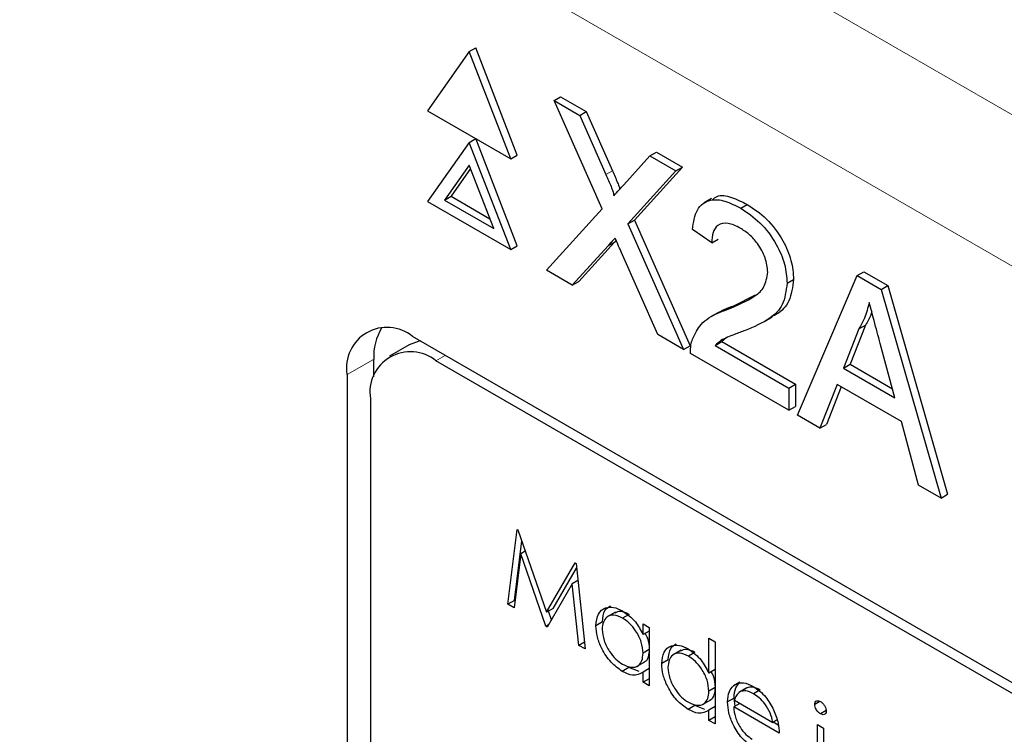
# Paper-space layout 'Blatt4' of a CAD drawing. Header units: millimetres. Extents: x 5 to 418, y 2 to 292.
# Tile 43 of 117: x 120.04 to 121.81, y 188.57 to 189.85. Entities that reach past the tile are written whole.
import ezdxf

# ---------------------------------------------------------------- set-up
doc = ezdxf.new("R2010")
doc.units = ezdxf.units.MM

psp = doc.layouts.new('Blatt4')

# ---------------------------------------------------------------- linework, layer by layer
at = {"color": 7, "linetype": 'Continuous', "lineweight": 18}
for p, q in [((120.1216, 190.6603), (127.5503, 186.3718)), ((127.4324, 186.1676), (120.0037, 190.4561)), ((121.0901, 189.5723), (121.1019, 189.5791)), ((121.0937, 189.4442), (121.1054, 189.451)), ((120.7844, 189.2375), (120.8012, 189.2472)), ((120.6724, 189.2399), (120.6245, 189.2132))]:
    psp.add_line(p, q, dxfattribs=at)
at = {"color": 7, "linetype": 'Continuous', "lineweight": 25}
for p, q in [((120.844, 189.7936), (120.8558, 189.8004)), ((120.9306, 189.6075), (120.8558, 189.8004)), ((120.844, 189.7936), (120.7691, 189.6871)), ((120.9188, 189.6007), (120.844, 189.7936)), ((120.9968, 189.7054), (121.0086, 189.7122)), ((121.0086, 189.7122), (121.0546, 189.6856)), ((121.0831, 189.511), (120.9968, 189.7054)), ((120.9968, 189.7054), (121.0428, 189.6788)), ((120.7691, 189.6871), (120.9188, 189.6007)), ((121.0428, 189.6788), (121.0546, 189.6856)), ((121.0428, 189.6788), (121.0901, 189.5723)), ((121.0546, 189.6856), (121.1019, 189.5791)), ((120.844, 189.6303), (120.8558, 189.6371)), ((120.9306, 189.4442), (120.8558, 189.6371)), ((120.844, 189.6303), (120.7691, 189.5238)), ((120.9188, 189.4374), (120.844, 189.6303)), ((120.9188, 189.6007), (120.9306, 189.6075)), ((121.1219, 189.5539), (121.169, 189.606)), ((121.169, 189.606), (121.1808, 189.6128)), ((121.169, 189.606), (121.2157, 189.579)), ((121.1808, 189.6128), (121.2275, 189.5858)), ((120.844, 189.5895), (120.7998, 189.5266)), ((120.8465, 189.5831), (120.8115, 189.5334)), ((120.8882, 189.4755), (120.844, 189.5895)), ((121.2275, 189.5858), (121.1412, 189.4905)), ((121.2157, 189.579), (121.2275, 189.5858)), ((121.2157, 189.579), (121.1294, 189.4837)), ((120.7998, 189.5266), (120.8115, 189.5334)), ((120.8115, 189.5334), (120.8814, 189.493)), ((120.7691, 189.5238), (120.9188, 189.4374)), ((120.7998, 189.5266), (120.8882, 189.4755)), ((121.2797, 189.5293), (121.2665, 189.5216)), ((121.3323, 189.5118), (121.344, 189.5186)), ((120.9829, 189.4004), (121.0831, 189.511)), ((121.1294, 189.4837), (121.1412, 189.4905)), ((121.1294, 189.4837), (121.2296, 189.258)), ((121.1412, 189.4905), (121.2414, 189.2648)), ((121.2801, 189.4496), (121.2454, 189.4736)), ((120.9188, 189.4374), (120.9306, 189.4442)), ((121.0937, 189.4442), (121.0295, 189.3735)), ((121.1054, 189.451), (121.0413, 189.3803)), ((121.1083, 189.4542), (121.1054, 189.451)), ((121.2801, 189.4496), (121.2919, 189.4564)), ((121.1835, 189.2846), (121.1176, 189.4333)), ((121.0295, 189.3735), (120.9829, 189.4004)), ((121.4342, 189.1399), (121.5418, 189.3908)), ((121.5418, 189.3908), (121.5536, 189.3976)), ((121.5418, 189.3908), (121.5849, 189.3659)), ((121.5536, 189.3976), (121.5967, 189.3727)), ((121.0295, 189.3735), (121.0413, 189.3803)), ((121.4157, 189.3772), (121.4274, 189.384)), ((121.5849, 189.3659), (121.5967, 189.3727)), ((121.5967, 189.3727), (121.7043, 188.9976)), ((121.3198, 189.3366), (121.3589, 189.3561)), ((121.5849, 189.3659), (121.6925, 188.9908)), ((121.308, 189.3298), (121.3198, 189.3366)), ((121.291, 189.324), (121.2777, 189.3164)), ((121.3759, 189.3088), (121.3891, 189.3164)), ((121.5566, 189.3019), (121.5289, 189.2313)), ((121.5448, 189.2951), (121.5566, 189.3019)), ((121.2296, 189.258), (121.1835, 189.2846)), ((121.5448, 189.2951), (121.5171, 189.2245)), ((120.7364, 189.2662), (120.7011, 189.2458)), ((126.6938, 185.8455), (120.7423, 189.2813)), ((121.2296, 189.258), (121.2414, 189.2648)), ((121.2865, 189.2653), (121.2983, 189.2721)), ((121.2865, 189.2653), (121.4191, 189.1887)), ((121.306, 189.2786), (121.2983, 189.2721)), ((121.2983, 189.2721), (121.4309, 189.1955)), ((121.6096, 189.1711), (121.5833, 189.2685)), ((121.4191, 189.1486), (121.2419, 189.2509)), ((120.6724, 189.2399), (120.6724, 189.2085)), ((126.6769, 185.8358), (120.7844, 189.2375)), ((121.5171, 189.2245), (121.5289, 189.2313)), ((121.5289, 189.2313), (121.6053, 189.1872)), ((120.6245, 189.2132), (120.6245, 183.7016)), ((121.5171, 189.2245), (121.6096, 189.1711)), ((121.4191, 189.1887), (121.4309, 189.1955)), ((121.4309, 189.1955), (121.4309, 189.1554)), ((121.5056, 189.195), (121.4747, 189.1165)), ((121.6211, 189.1283), (121.5056, 189.195)), ((121.4191, 189.1887), (121.4191, 189.1486)), ((121.513, 189.1907), (121.4865, 189.1233)), ((120.6665, 189.1695), (120.6665, 183.7258)), ((121.4191, 189.1486), (121.4309, 189.1554)), ((121.4747, 189.1165), (121.4342, 189.1399)), ((121.4747, 189.1165), (121.4865, 189.1233)), ((121.652, 189.0142), (121.6211, 189.1283)), ((121.6925, 188.9908), (121.652, 189.0142)), ((121.6925, 188.9908), (121.7043, 188.9976)), ((120.9136, 188.8), (120.9301, 188.9345)), ((120.9301, 188.9345), (120.9317, 188.9336)), ((120.9317, 188.9336), (120.9832, 188.7857)), ((120.9254, 188.8068), (120.9385, 188.9139)), ((120.945, 188.8952), (120.9368, 188.8904)), ((120.9368, 188.8904), (120.9249, 188.7935)), ((120.982, 188.7605), (120.9368, 188.8904)), ((120.9832, 188.7857), (121.0345, 188.8742)), ((120.995, 188.7925), (121.0371, 188.865)), ((121.0345, 188.8742), (121.0362, 188.8732)), ((121.0362, 188.8732), (121.0527, 188.7197)), ((121.0395, 188.8424), (121.0295, 188.8367)), ((121.0295, 188.8367), (120.9845, 188.759)), ((121.0415, 188.7261), (121.0295, 188.8367)), ((120.9254, 188.8068), (120.9136, 188.8)), ((120.9264, 188.8062), (120.9254, 188.8068)), ((120.9249, 188.7935), (120.9136, 188.8)), ((120.995, 188.7925), (120.9832, 188.7857)), ((120.9921, 188.7721), (120.9867, 188.7877)), ((121.0837, 188.7683), (121.0719, 188.7615)), ((121.107, 188.7856), (121.0923, 188.7771)), ((121.1317, 188.7818), (121.1199, 188.775)), ((120.9871, 188.7634), (120.982, 188.7605)), ((120.9845, 188.759), (120.982, 188.7605)), ((121.1567, 188.7454), (121.1567, 188.7649)), ((121.1567, 188.7649), (121.1679, 188.7584)), ((121.1679, 188.7519), (121.1567, 188.7454)), ((121.1679, 188.7584), (121.1679, 188.6532)), ((121.275, 188.6762), (121.275, 188.7391)), ((121.275, 188.7391), (121.2862, 188.7326)), ((121.0514, 188.7319), (121.0415, 188.7261)), ((121.0527, 188.7197), (121.0415, 188.7261)), ((121.1679, 188.7185), (121.1567, 188.712)), ((121.2253, 188.7173), (121.2106, 188.7088)), ((121.2862, 188.7326), (121.2862, 188.5849)), ((121.202, 188.7), (121.1903, 188.6932)), ((121.2501, 188.7135), (121.2383, 188.7067)), ((121.1312, 188.6861), (121.1194, 188.6793)), ((121.1495, 188.6793), (121.1312, 188.6861)), ((121.1452, 188.6881), (121.16, 188.6966)), ((121.1679, 188.6843), (121.1567, 188.6779)), ((121.2862, 188.6827), (121.275, 188.6762)), ((121.1567, 188.6597), (121.1567, 188.6779)), ((121.1679, 188.6661), (121.1567, 188.6597)), ((121.1679, 188.6532), (121.1567, 188.6597)), ((121.2862, 188.6502), (121.275, 188.6437)), ((121.3309, 188.6602), (121.3191, 188.6534)), ((121.3435, 188.6497), (121.3287, 188.6412)), ((121.3436, 188.6497), (121.3318, 188.6429)), ((121.3671, 188.646), (121.3553, 188.6392)), ((121.2636, 188.6198), (121.2783, 188.6283)), ((121.3204, 188.6311), (121.3086, 188.6243)), ((121.3222, 188.6168), (121.3204, 188.6311)), ((121.3209, 188.6276), (121.3901, 188.5877)), ((121.2496, 188.6178), (121.2378, 188.611)), ((121.2679, 188.611), (121.2496, 188.6178)), ((121.2862, 188.616), (121.275, 188.6095)), ((121.275, 188.5913), (121.275, 188.6095)), ((121.331, 188.6218), (121.3198, 188.6154)), ((121.4013, 188.5683), (121.3198, 188.6154)), ((121.4748, 188.6254), (121.4653, 188.6199)), ((121.4859, 188.6089), (121.4756, 188.6029)), ((121.2862, 188.5978), (121.275, 188.5913)), ((121.2862, 188.5849), (121.275, 188.5913)), ((121.3976, 188.592), (121.3901, 188.5877)), ((121.3999, 188.5827), (121.3907, 188.588)), ((121.4701, 188.584), (121.4813, 188.5775)), ((121.4701, 188.4787), (121.4701, 188.584)), ((121.4813, 188.5775), (121.4813, 188.4723))]:
    psp.add_line(p, q, dxfattribs=at)
at = {"color": 7, "linetype": 'Continuous', "lineweight": 25, "flags": 128}
psp.add_lwpolyline([(120.7564, 189.2732), (120.7543, 189.2728), (120.7364, 189.2662)], dxfattribs=at)
at = {"color": 7, "linetype": 'Continuous', "lineweight": 25}
for centre, radius, start, end in [((120.6963, 189.2249), 0.0728, 50.7967, 189.214), ((120.7729, 189.2445), 0.1005, 148.3289, 182.5975), ((120.7384, 189.1811), 0.0728, 50.7967, 189.214)]:
    psp.add_arc(centre, radius, start, end, dxfattribs=at)
for points, knots in [([(121.0901, 189.5723), (121.0932, 189.5652), (121.0974, 189.5553), (121.1026, 189.5425), (121.1037, 189.537), (121.1042, 189.5343)], [0, 0, 0, 0, 0.561277, 0.781763, 1, 1, 1, 1]), ([(121.1019, 189.5791), (121.1049, 189.572), (121.1091, 189.5621), (121.1138, 189.551), (121.1146, 189.5472), (121.1149, 189.5461)], [0, 0, 0, 0, 0.646868, 0.900977, 1, 1, 1, 1]), ([(121.1042, 189.5343), (121.1075, 189.538), (121.1134, 189.5445), (121.1193, 189.551), (121.1219, 189.5539)], [0, 0, 0, 0, 0.56, 1, 1, 1, 1]), ([(121.2814, 189.5267), (121.284, 189.5292), (121.2924, 189.5371), (121.3159, 189.5326), (121.3347, 189.5232), (121.344, 189.5186)], [0, 0, 0, 0, 0.185653, 0.592247, 1, 1, 1, 1]), ([(121.2454, 189.4736), (121.2474, 189.4864), (121.2514, 189.5118), (121.2747, 189.529), (121.3038, 189.5264), (121.3227, 189.5166), (121.3323, 189.5118)], [0, 0, 0, 0, 0.280235, 0.558893, 0.779132, 1, 1, 1, 1]), ([(121.3323, 189.5118), (121.3441, 189.504), (121.3677, 189.4885), (121.3959, 189.4505), (121.4131, 189.4108), (121.4148, 189.3884), (121.4157, 189.3772)], [0, 0, 0, 0, 0.280482, 0.559644, 0.779749, 1, 1, 1, 1]), ([(121.344, 189.5186), (121.3559, 189.5108), (121.3795, 189.4953), (121.4077, 189.4573), (121.4249, 189.4176), (121.4266, 189.3952), (121.4274, 189.384)], [0, 0, 0, 0, 0.280482, 0.559644, 0.779749, 1, 1, 1, 1]), ([(121.3315, 189.4761), (121.324, 189.4798), (121.309, 189.4871), (121.291, 189.4834), (121.2814, 189.4692), (121.2806, 189.4561), (121.2801, 189.4496)], [0, 0, 0, 0, 0.28041, 0.559489, 0.779375, 1, 1, 1, 1]), ([(121.3809, 189.3969), (121.38, 189.4054), (121.3782, 189.4225), (121.3641, 189.4474), (121.3478, 189.4655), (121.3369, 189.4726), (121.3315, 189.4761)], [0, 0, 0, 0, 0.27908, 0.558612, 0.779043, 1, 1, 1, 1]), ([(121.1064, 189.4583), (121.104, 189.4557), (121.0997, 189.4511), (121.0955, 189.4463), (121.0937, 189.4442)], [0, 0, 0, 0, 0.560002, 1, 1, 1, 1]), ([(121.1176, 189.4333), (121.1155, 189.438), (121.1117, 189.4463), (121.108, 189.4547), (121.1064, 189.4583)], [0, 0, 0, 0, 0.56, 1, 1, 1, 1]), ([(121.308, 189.3298), (121.3254, 189.3369), (121.3495, 189.3468), (121.3761, 189.3686), (121.3793, 189.3875), (121.3809, 189.3969)], [0, 0, 0, 0, 0.561313, 0.781386, 1, 1, 1, 1]), ([(121.4157, 189.3772), (121.4138, 189.3633), (121.4101, 189.3355), (121.381, 189.309), (121.3558, 189.2986), (121.3405, 189.2922)], [0, 0, 0, 0, 0.278741, 0.558834, 1, 1, 1, 1]), ([(121.4274, 189.384), (121.4255, 189.3702), (121.4218, 189.3426), (121.4038, 189.3243), (121.3914, 189.3185), (121.3887, 189.3173)], [0, 0, 0, 0, 0.4356599, 0.8734308, 1, 1, 1, 1]), ([(121.2911, 189.3238), (121.295, 189.326), (121.304, 189.3312), (121.314, 189.3346), (121.3198, 189.3366)], [0, 0, 0, 0, 0.421829, 1, 1, 1, 1]), ([(121.5633, 189.3422), (121.5608, 189.3326), (121.5561, 189.3153), (121.5483, 189.3013), (121.5448, 189.2951)], [0, 0, 0, 0, 0.559915, 1, 1, 1, 1]), ([(121.5833, 189.2685), (121.5795, 189.2823), (121.5729, 189.3069), (121.5663, 189.3314), (121.5633, 189.3422)], [0, 0, 0, 0, 0.560002, 1, 1, 1, 1]), ([(121.2455, 189.2766), (121.2501, 189.2861), (121.2577, 189.3018), (121.2748, 189.3151), (121.2908, 189.3236), (121.3023, 189.3277), (121.308, 189.3298)], [0, 0, 0, 0, 0.339411, 0.559525, 0.779752, 1, 1, 1, 1]), ([(121.5678, 189.3257), (121.5673, 189.3241), (121.5647, 189.3151), (121.5603, 189.3079), (121.5566, 189.3019)], [0, 0, 0, 0, 0.174052, 1, 1, 1, 1]), ([(121.3405, 189.2922), (121.334, 189.2898), (121.3233, 189.2858), (121.3086, 189.28), (121.2964, 189.2745), (121.2898, 189.2684), (121.2865, 189.2653)], [0, 0, 0, 0, 0.340038, 0.560063, 0.78009, 1, 1, 1, 1]), ([(121.2419, 189.2509), (121.242, 189.2562), (121.2422, 189.2655), (121.2445, 189.2733), (121.2455, 189.2766)], [0, 0, 0, 0, 0.5599563, 1, 1, 1, 1]), ([(121.0719, 188.7615), (121.0728, 188.7691), (121.0745, 188.7842), (121.0877, 188.7941), (121.1033, 188.7959), (121.1143, 188.7907), (121.1198, 188.788)], [0, 0, 0, 0, 0.279413, 0.559191, 0.779548, 1, 1, 1, 1]), ([(121.0837, 188.7683), (121.0844, 188.7761), (121.0856, 188.7898), (121.0942, 188.795), (121.0979, 188.7972)], [0, 0, 0, 0, 0.573159, 1, 1, 1, 1]), ([(121.1317, 188.7818), (121.1263, 188.7844), (121.1164, 188.789), (121.1091, 188.7856), (121.1058, 188.7841)], [0, 0, 0, 0, 0.551084, 1, 1, 1, 1]), ([(121.1198, 188.788), (121.128, 188.7822), (121.1427, 188.7718), (121.1524, 188.7535), (121.1567, 188.7454)], [0, 0, 0, 0, 0.559062, 1, 1, 1, 1]), ([(121.1199, 188.775), (121.1146, 188.7774), (121.1039, 188.7821), (121.0918, 188.7782), (121.0845, 188.7686), (121.0836, 188.7595), (121.0831, 188.7549)], [0, 0, 0, 0, 0.279767, 0.559291, 0.779719, 1, 1, 1, 1]), ([(121.1567, 188.712), (121.1561, 188.7186), (121.1549, 188.7318), (121.1448, 188.7514), (121.1327, 188.7665), (121.1242, 188.7722), (121.1199, 188.775)], [0, 0, 0, 0, 0.27966, 0.55921, 0.779487, 1, 1, 1, 1]), ([(121.1194, 188.6793), (121.1124, 188.6843), (121.0984, 188.6943), (121.0829, 188.7181), (121.0733, 188.7416), (121.0724, 188.7549), (121.0719, 188.7615)], [0, 0, 0, 0, 0.279573, 0.559333, 0.779589, 1, 1, 1, 1]), ([(121.0831, 188.7549), (121.0839, 188.7483), (121.0854, 188.7351), (121.0952, 188.7157), (121.1073, 188.7007), (121.1156, 188.6949), (121.1198, 188.692)], [0, 0, 0, 0, 0.279429, 0.559146, 0.77957, 1, 1, 1, 1]), ([(121.1685, 188.7189), (121.1681, 188.7255), (121.1676, 188.7351), (121.1624, 188.7448), (121.1607, 188.7478)], [0, 0, 0, 0, 0.692809, 1, 1, 1, 1]), ([(121.1582, 188.6964), (121.1589, 188.6965), (121.163, 188.6973), (121.1672, 188.7053), (121.168, 188.7143), (121.1685, 188.7189)], [0, 0, 0, 0, 0.086461, 0.543043, 1, 1, 1, 1]), ([(121.1903, 188.6932), (121.1911, 188.7007), (121.1929, 188.7159), (121.2061, 188.7258), (121.2217, 188.7276), (121.2326, 188.7224), (121.2381, 188.7197)], [0, 0, 0, 0, 0.279413, 0.559191, 0.779548, 1, 1, 1, 1]), ([(121.202, 188.7), (121.2027, 188.7078), (121.204, 188.7214), (121.2126, 188.7267), (121.2162, 188.7289)], [0, 0, 0, 0, 0.573159, 1, 1, 1, 1]), ([(121.2501, 188.7135), (121.2446, 188.7161), (121.2347, 188.7207), (121.2274, 188.7173), (121.2242, 188.7158)], [0, 0, 0, 0, 0.551084, 1, 1, 1, 1]), ([(121.2381, 188.7197), (121.2464, 188.7137), (121.2611, 188.7028), (121.2707, 188.6844), (121.275, 188.6762)], [0, 0, 0, 0, 0.5584261, 1, 1, 1, 1]), ([(121.1198, 188.692), (121.1252, 188.6897), (121.1359, 188.685), (121.1483, 188.6883), (121.1556, 188.6981), (121.1563, 188.7074), (121.1567, 188.712)], [0, 0, 0, 0, 0.279822, 0.559387, 0.779603, 1, 1, 1, 1]), ([(121.2383, 188.7067), (121.2329, 188.7091), (121.2222, 188.7138), (121.2101, 188.7099), (121.2028, 188.7003), (121.2019, 188.6912), (121.2014, 188.6866)], [0, 0, 0, 0, 0.279767, 0.559291, 0.779719, 1, 1, 1, 1]), ([(121.275, 188.6437), (121.2744, 188.6503), (121.2732, 188.6635), (121.2631, 188.683), (121.251, 188.6982), (121.2425, 188.7039), (121.2383, 188.7067)], [0, 0, 0, 0, 0.27966, 0.55921, 0.779487, 1, 1, 1, 1]), ([(121.2378, 188.611), (121.2308, 188.616), (121.2168, 188.626), (121.2012, 188.6498), (121.1917, 188.6733), (121.1907, 188.6866), (121.1903, 188.6932)], [0, 0, 0, 0, 0.279573, 0.559333, 0.779589, 1, 1, 1, 1]), ([(121.2014, 188.6866), (121.2022, 188.68), (121.2037, 188.6668), (121.2135, 188.6474), (121.2256, 188.6324), (121.234, 188.6266), (121.2382, 188.6237)], [0, 0, 0, 0, 0.279429, 0.559146, 0.77957, 1, 1, 1, 1]), ([(121.1567, 188.6779), (121.1508, 188.6748), (121.1402, 188.6693), (121.1258, 188.6762), (121.1194, 188.6793)], [0, 0, 0, 0, 0.558763, 1, 1, 1, 1]), ([(121.2868, 188.6505), (121.2865, 188.6572), (121.286, 188.6665), (121.2809, 188.676), (121.2794, 188.6788)], [0, 0, 0, 0, 0.709762, 1, 1, 1, 1]), ([(121.2765, 188.628), (121.2772, 188.6282), (121.2813, 188.629), (121.2855, 188.637), (121.2864, 188.646), (121.2868, 188.6505)], [0, 0, 0, 0, 0.086461, 0.543043, 1, 1, 1, 1]), ([(121.3086, 188.6243), (121.3091, 188.6311), (121.3101, 188.6433), (121.3163, 188.6503), (121.3191, 188.6534)], [0, 0, 0, 0, 0.559427, 1, 1, 1, 1]), ([(121.3191, 188.6534), (121.3247, 188.6565), (121.3347, 188.6621), (121.3486, 188.6554), (121.3547, 188.6524)], [0, 0, 0, 0, 0.558577, 1, 1, 1, 1]), ([(121.3204, 188.6311), (121.3209, 188.6379), (121.3219, 188.6501), (121.3281, 188.6571), (121.3309, 188.6602)], [0, 0, 0, 0, 0.559427, 1, 1, 1, 1]), ([(121.3553, 188.6392), (121.3504, 188.6415), (121.3418, 188.6456), (121.3349, 188.6437), (121.3318, 188.6429)], [0, 0, 0, 0, 0.559458, 1, 1, 1, 1]), ([(121.3671, 188.646), (121.3622, 188.6483), (121.3536, 188.6524), (121.3466, 188.6505), (121.3436, 188.6497)], [0, 0, 0, 0, 0.559458, 1, 1, 1, 1]), ([(121.3547, 188.6524), (121.3628, 188.6467), (121.3773, 188.6364), (121.3871, 188.6184), (121.3914, 188.6105)], [0, 0, 0, 0, 0.558919, 1, 1, 1, 1]), ([(121.2382, 188.6237), (121.2435, 188.6213), (121.2542, 188.6167), (121.2667, 188.62), (121.2739, 188.6298), (121.2746, 188.6391), (121.275, 188.6437)], [0, 0, 0, 0, 0.2798222, 0.5593866, 0.7796028, 1, 1, 1, 1]), ([(121.3318, 188.6429), (121.3291, 188.6409), (121.3242, 188.6373), (121.3219, 188.6306), (121.3209, 188.6276)], [0, 0, 0, 0, 0.5587953, 1, 1, 1, 1]), ([(121.3901, 188.5877), (121.3888, 188.5934), (121.386, 188.605), (121.3765, 188.6205), (121.3658, 188.6321), (121.3588, 188.6368), (121.3553, 188.6392)], [0, 0, 0, 0, 0.280138, 0.559194, 0.779598, 1, 1, 1, 1]), ([(121.4653, 188.6199), (121.4655, 188.6215), (121.4659, 188.6247), (121.4688, 188.6266), (121.4722, 188.6268), (121.4745, 188.6257), (121.4756, 188.6251)], [0, 0, 0, 0, 0.279289, 0.558897, 0.779452, 1, 1, 1, 1]), ([(121.275, 188.6095), (121.2691, 188.6065), (121.2585, 188.601), (121.2441, 188.6079), (121.2378, 188.611)], [0, 0, 0, 0, 0.558763, 1, 1, 1, 1]), ([(121.3544, 188.5436), (121.3475, 188.5484), (121.3336, 188.5578), (121.3187, 188.5818), (121.3101, 188.6048), (121.3091, 188.6178), (121.3086, 188.6243)], [0, 0, 0, 0, 0.279885, 0.558859, 0.779462, 1, 1, 1, 1]), ([(121.3198, 188.6154), (121.3203, 188.6093), (121.3215, 188.5973), (121.3303, 188.5793), (121.3414, 188.5652), (121.3491, 188.56), (121.353, 188.5574)], [0, 0, 0, 0, 0.279963, 0.559359, 0.779526, 1, 1, 1, 1]), ([(121.3914, 188.6105), (121.3947, 188.6023), (121.4005, 188.5876), (121.4011, 188.5742), (121.4013, 188.5683)], [0, 0, 0, 0, 0.558897, 1, 1, 1, 1]), ([(121.4756, 188.6029), (121.4742, 188.604), (121.4712, 188.606), (121.4679, 188.6108), (121.4657, 188.6157), (121.4654, 188.6185), (121.4653, 188.6199)], [0, 0, 0, 0, 0.279784, 0.559698, 0.779921, 1, 1, 1, 1]), ([(121.4756, 188.6251), (121.4771, 188.6241), (121.4801, 188.622), (121.4835, 188.6171), (121.4857, 188.6122), (121.486, 188.6093), (121.4861, 188.6079)], [0, 0, 0, 0, 0.279869, 0.559866, 0.779911, 1, 1, 1, 1]), ([(121.4861, 188.6079), (121.4859, 188.6064), (121.4854, 188.6032), (121.4824, 188.6014), (121.4791, 188.6012), (121.4768, 188.6024), (121.4756, 188.6029)], [0, 0, 0, 0, 0.27916, 0.558862, 0.779356, 1, 1, 1, 1])]:
    psp.add_open_spline(points, degree=3, knots=knots, dxfattribs=at)

doc.saveas('drawing.dxf')
